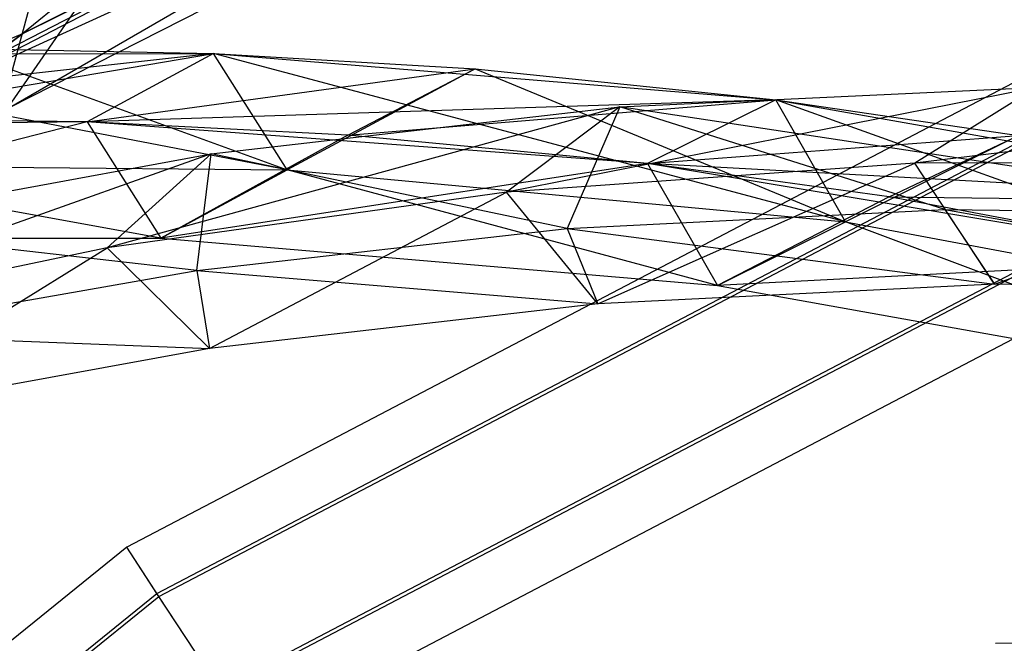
# Model space of a CAD drawing. Extents: x 5.4 to 34.8, y -14.7 to 14.7.
# Tile 75 of 251: x 13.4 to 15.4, y 9.7 to 11. Entities that reach past the tile are written whole.
import ezdxf

# ---------------------------------------------------------------- set-up
doc = ezdxf.new("R2010")
doc.units = 0
doc.header["$LTSCALE"] = 2.54
doc.layers.get('0').update_dxf_attribs({"color": 13, "linetype": 'CONTINUOUS'})

# ---------------------------------------------------------------- blocks, each defined once
blk = doc.blocks.new('BOHO_S_PM_7777_STL')
at = {"color": 0}
for p, q in [((13.1837, 10.854, 2.3618), (15.2962, 11.9441, 2.3618)), ((13.1837, 10.854, 2.3618), (15.2962, 11.9441, 2.3618)), ((13.3718, 10.8304, 2.1618), (15.2962, 11.9441, 2.3618)), ((13.3718, 10.8304, 2.1618), (15.2962, 11.9441, 2.3618)), ((13.1876, 10.8478, 1.9575), (15.299, 11.9372, 1.9575)), ((13.1876, 10.8478, 1.9575), (15.299, 11.9372, 1.9575)), ((13.3992, 10.9819, 15.0829), (15.2984, 11.9386, 15.0829)), ((15.2984, 11.9386, 15.0829), (13.3992, 10.9819, 14.8829)), ((13.3992, 10.9819, 14.8829), (15.2984, 11.9386, 14.8829)), ((15.2984, 11.9386, 15.0829), (13.3992, 10.9819, 14.8829)), ((13.3992, 10.9819, 15.0829), (15.2984, 11.9386, 15.0829)), ((13.3992, 10.9819, 14.8829), (15.2984, 11.9386, 14.8829)), ((15.3424, 11.8329, 2.1618), (13.1876, 10.8478, 1.9575)), ((15.3424, 11.8329, 2.1618), (13.1876, 10.8478, 1.9575)), ((13.3718, 10.8304, 2.1618), (15.3424, 11.8329, 2.1618)), ((13.3718, 10.8304, 2.1618), (15.3424, 11.8329, 2.1618)), ((14.2638, 11.6906, 15.0829), (13.3992, 10.9819, 15.0829)), ((14.2638, 11.6906, 15.0829), (13.3992, 10.9819, 15.0829)), ((14.2638, 11.6906, 14.8829), (13.3992, 10.9819, 14.8829)), ((14.2638, 11.6906, 14.8829), (13.3992, 10.9819, 14.8829)), ((13.9078, 11.611, 4.6944), (13.3494, 10.8037, 3.3265)), ((13.9078, 11.611, 4.6944), (13.3494, 10.8037, 3.3265)), ((13.3494, 10.8037, 3.3265), (13.4227, 11.0727, 3.4373)), ((13.3494, 10.8037, 3.3265), (13.4227, 11.0727, 3.4373)), ((15.6744, 11.0079, 17.1533), (13.6124, 9.9288, 17.1533)), ((15.6744, 11.0079, 17.1533), (13.6124, 9.9288, 17.1533)), ((11.6833, 9.7256, 15.0829), (13.3992, 10.9819, 15.0829)), ((13.3992, 10.9819, 15.0829), (11.6833, 9.7256, 14.8829)), ((11.6833, 9.7256, 14.8829), (13.3992, 10.9819, 14.8829)), ((13.3992, 10.9819, 15.0829), (11.6833, 9.7256, 14.8829)), ((11.6833, 9.7256, 15.0829), (13.3992, 10.9819, 15.0829)), ((11.6833, 9.7256, 14.8829), (13.3992, 10.9819, 14.8829)), ((12.4643, 10.5995, 15.0829), (13.3992, 10.9819, 15.0829)), ((12.4643, 10.5995, 15.0829), (13.3992, 10.9819, 15.0829)), ((12.4643, 10.5995, 14.8829), (13.3992, 10.9819, 14.8829)), ((12.4643, 10.5995, 14.8829), (13.3992, 10.9819, 14.8829)), ((13.3992, 10.9819, 15.0829), (13.3992, 10.9819, 14.8829)), ((13.3992, 10.9819, 15.0829), (13.3992, 10.9819, 14.8829)), ((13.2569, 10.9516, 14.9759), (13.9417, 10.7029, 15.5967)), ((13.2569, 10.9516, 14.9759), (13.7905, 10.9414, 15.4951)), ((13.2569, 10.9516, 14.9759), (13.9417, 10.7029, 15.5967)), ((13.2569, 10.9516, 14.9759), (13.7905, 10.9414, 15.4951)), ((13.7905, 10.9414, 15.4951), (12.4468, 10.7908, 14.4388)), ((13.7905, 10.9414, 15.4951), (12.4468, 10.7908, 14.4388)), ((12.7038, 10.9397, 14.3964), (13.7905, 10.9414, 15.4951)), ((12.7038, 10.9397, 14.3964), (13.7905, 10.9414, 15.4951)), ((13.9417, 10.7029, 15.5967), (12.7038, 10.9397, 14.3964)), ((13.9417, 10.7029, 15.5967), (12.7038, 10.9397, 14.3964)), ((12.9989, 10.8069, 15.0261), (13.7905, 10.9414, 15.4951)), ((12.9989, 10.8069, 15.0261), (13.7905, 10.9414, 15.4951)), ((13.7905, 10.9414, 15.4951), (13.5313, 10.8008, 15.5507)), ((13.7905, 10.9414, 15.4951), (13.5313, 10.8008, 15.5507)), ((13.7905, 10.9414, 15.4951), (13.5313, 10.8008, 15.5507)), ((13.7905, 10.9414, 15.4951), (13.5313, 10.8008, 15.5507)), ((15.0874, 10.5962, 16.6091), (13.7905, 10.9414, 15.4951)), ((13.7905, 10.9414, 15.4951), (14.9438, 10.8462, 16.5262)), ((15.0874, 10.5962, 16.6091), (13.7905, 10.9414, 15.4951)), ((13.9417, 10.7029, 15.5967), (13.7905, 10.9414, 15.4951)), ((13.9417, 10.7029, 15.5967), (13.7905, 10.9414, 15.4951)), ((13.7905, 10.9414, 15.4951), (14.9438, 10.8462, 16.5262)), ((13.9417, 10.7029, 15.5967), (13.7905, 10.9414, 15.4951)), ((13.9417, 10.7029, 15.5967), (13.7905, 10.9414, 15.4951)), ((13.7905, 10.9414, 15.4951), (14.327, 10.9097, 15.9873)), ((13.7905, 10.9414, 15.4951), (14.327, 10.9097, 15.9873)), ((13.5313, 10.8008, 15.5507), (14.327, 10.9097, 15.9873)), ((13.5313, 10.8008, 15.5507), (14.327, 10.9097, 15.9873)), ((13.6743, 9.8342, 17.3575), (15.7168, 10.9031, 17.3575)), ((13.6743, 9.8342, 17.3575), (15.7168, 10.9031, 17.3575)), ((13.6784, 9.8281, 16.9533), (15.7195, 10.8963, 16.9533)), ((13.6784, 9.8281, 16.9533), (15.7195, 10.8963, 16.9533)), ((14.327, 10.9097, 15.9873), (13.9417, 10.7029, 15.5967)), ((14.327, 10.9097, 15.9873), (13.9417, 10.7029, 15.5967)), ((14.0662, 10.7735, 16.0467), (14.327, 10.9097, 15.9873)), ((14.0662, 10.7735, 16.0467), (14.327, 10.9097, 15.9873)), ((14.327, 10.9097, 15.9873), (15.0874, 10.5962, 16.6091)), ((14.327, 10.9097, 15.9873), (14.9438, 10.8462, 16.5262)), ((14.327, 10.9097, 15.9873), (15.0874, 10.5962, 16.6091)), ((14.327, 10.9097, 15.9873), (14.9438, 10.8462, 16.5262)), ((15.4792, 10.8716, 17.1895), (14.3912, 10.6566, 16.6431)), ((15.4792, 10.8716, 17.1895), (14.3912, 10.6566, 16.6431)), ((14.6239, 10.8317, 16.7149), (15.4792, 10.8716, 17.1895)), ((14.6239, 10.8317, 16.7149), (15.4792, 10.8716, 17.1895)), ((15.4792, 10.8716, 17.1895), (15.2292, 10.7165, 17.1311)), ((15.4792, 10.8716, 17.1895), (15.2292, 10.7165, 17.1311)), ((16.3442, 10.852, 17.6473), (15.2292, 10.7165, 17.1311)), ((16.3442, 10.852, 17.6473), (15.2292, 10.7165, 17.1311)), ((14.9438, 10.8462, 16.5262), (13.5313, 10.8008, 15.5507)), ((14.9438, 10.8462, 16.5262), (13.5313, 10.8008, 15.5507)), ((14.6239, 10.8317, 16.7149), (13.5722, 10.5427, 16.135)), ((14.6239, 10.8317, 16.7149), (13.5722, 10.5427, 16.135)), ((13.7854, 10.7353, 16.2209), (14.6239, 10.8317, 16.7149)), ((13.7854, 10.7353, 16.2209), (14.6239, 10.8317, 16.7149)), ((14.0662, 10.7735, 16.0467), (14.9438, 10.8462, 16.5262)), ((14.0662, 10.7735, 16.0467), (14.9438, 10.8462, 16.5262)), ((14.6239, 10.8317, 16.7149), (14.3912, 10.6566, 16.6431)), ((14.6239, 10.8317, 16.7149), (14.3912, 10.6566, 16.6431)), ((14.6239, 10.8317, 16.7149), (14.516, 10.5823, 16.4879)), ((14.6239, 10.8317, 16.7149), (14.516, 10.5823, 16.4879)), ((16.0762, 10.6119, 17.3934), (14.6239, 10.8317, 16.7149)), ((16.0762, 10.6119, 17.3934), (14.6239, 10.8317, 16.7149)), ((15.2912, 10.6215, 16.9481), (14.6239, 10.8317, 16.7149)), ((15.2912, 10.6215, 16.9481), (14.6239, 10.8317, 16.7149)), ((14.9438, 10.8462, 16.5262), (14.6808, 10.7156, 16.5879)), ((14.9438, 10.8462, 16.5262), (14.6808, 10.7156, 16.5879)), ((14.9438, 10.8462, 16.5262), (14.6808, 10.7156, 16.5879)), ((14.9438, 10.8462, 16.5262), (14.6808, 10.7156, 16.5879)), ((16.2582, 10.375, 17.5773), (14.9438, 10.8462, 16.5262)), ((14.9438, 10.8462, 16.5262), (16.1281, 10.6371, 17.5111)), ((16.2582, 10.375, 17.5773), (14.9438, 10.8462, 16.5262)), ((15.0874, 10.5962, 16.6091), (14.9438, 10.8462, 16.5262)), ((15.0874, 10.5962, 16.6091), (14.9438, 10.8462, 16.5262)), ((14.9438, 10.8462, 16.5262), (16.1281, 10.6371, 17.5111)), ((15.0874, 10.5962, 16.6091), (14.9438, 10.8462, 16.5262)), ((15.0874, 10.5962, 16.6091), (14.9438, 10.8462, 16.5262)), ((14.9438, 10.8462, 16.5262), (15.4422, 10.7728, 16.9465)), ((14.9438, 10.8462, 16.5262), (15.4422, 10.7728, 16.9465)), ((13.5313, 10.8008, 15.5507), (12.4468, 10.7908, 14.4388)), ((13.5313, 10.8008, 15.5507), (12.4468, 10.7908, 14.4388)), ((13.5313, 10.8008, 15.5507), (12.5991, 10.563, 14.5611)), ((13.5313, 10.8008, 15.5507), (12.5991, 10.563, 14.5611)), ((13.5313, 10.8008, 15.5507), (12.5991, 10.563, 14.5611)), ((13.5313, 10.8008, 15.5507), (12.9989, 10.8069, 15.0261)), ((13.5313, 10.8008, 15.5507), (12.9989, 10.8069, 15.0261)), ((14.6808, 10.7156, 16.5879), (13.5313, 10.8008, 15.5507)), ((13.5313, 10.8008, 15.5507), (13.6825, 10.5624, 15.6523)), ((13.5313, 10.8008, 15.5507), (13.6825, 10.5624, 15.6523)), ((14.6808, 10.7156, 16.5879), (13.5313, 10.8008, 15.5507)), ((14.0662, 10.7735, 16.0467), (13.5313, 10.8008, 15.5507)), ((13.5313, 10.8008, 15.5507), (13.6825, 10.5624, 15.6523)), ((14.0662, 10.7735, 16.0467), (13.5313, 10.8008, 15.5507)), ((14.0662, 10.7735, 16.0467), (13.6825, 10.5624, 15.6523)), ((14.0662, 10.7735, 16.0467), (13.6825, 10.5624, 15.6523)), ((14.6808, 10.7156, 16.5879), (14.0662, 10.7735, 16.0467)), ((14.6808, 10.7156, 16.5879), (14.0662, 10.7735, 16.0467)), ((14.6808, 10.7156, 16.5879), (15.4422, 10.7728, 16.9465)), ((14.6808, 10.7156, 16.5879), (15.4422, 10.7728, 16.9465)), ((15.4422, 10.7728, 16.9465), (15.0874, 10.5962, 16.6091)), ((15.4422, 10.7728, 16.9465), (15.0874, 10.5962, 16.6091)), ((15.177, 10.6471, 17.0088), (15.4422, 10.7728, 16.9465)), ((15.177, 10.6471, 17.0088), (15.4422, 10.7728, 16.9465)), ((13.7854, 10.7353, 16.2209), (12.7791, 10.3777, 15.605)), ((13.7854, 10.7353, 16.2209), (12.7791, 10.3777, 15.605)), ((12.971, 10.5853, 15.7051), (13.7854, 10.7353, 16.2209)), ((12.971, 10.5853, 15.7051), (13.7854, 10.7353, 16.2209)), ((13.7854, 10.7353, 16.2209), (13.5722, 10.5427, 16.135)), ((13.7854, 10.7353, 16.2209), (13.5722, 10.5427, 16.135)), ((13.7562, 10.4965, 16.0113), (13.7854, 10.7353, 16.2209)), ((13.7562, 10.4965, 16.0113), (13.7854, 10.7353, 16.2209)), ((14.516, 10.5823, 16.4879), (13.7854, 10.7353, 16.2209)), ((14.516, 10.5823, 16.4879), (13.7854, 10.7353, 16.2209)), ((13.6825, 10.5624, 15.6523), (12.856, 10.712, 14.5187)), ((12.856, 10.712, 14.5187), (13.9417, 10.7029, 15.5967)), ((13.6825, 10.5624, 15.6523), (12.856, 10.712, 14.5187)), ((12.856, 10.712, 14.5187), (13.9417, 10.7029, 15.5967)), ((12.856, 10.712, 14.5187), (13.9417, 10.7029, 15.5967)), ((14.6808, 10.7156, 16.5879), (13.6825, 10.5624, 15.6523)), ((14.6808, 10.7156, 16.5879), (13.6825, 10.5624, 15.6523)), ((14.6808, 10.7156, 16.5879), (13.6825, 10.5624, 15.6523)), ((15.2292, 10.7165, 17.1311), (14.3912, 10.6566, 16.6431)), ((15.2292, 10.7165, 17.1311), (14.3912, 10.6566, 16.6431)), ((14.5786, 10.4279, 16.5941), (15.2292, 10.7165, 17.1311)), ((14.5786, 10.4279, 16.5941), (15.2292, 10.7165, 17.1311)), ((15.8591, 10.5191, 17.5722), (14.6808, 10.7156, 16.5879)), ((14.6808, 10.7156, 16.5879), (14.8245, 10.4656, 16.6708)), ((14.6808, 10.7156, 16.5879), (14.8245, 10.4656, 16.6708)), ((16.1281, 10.6371, 17.5111), (14.6808, 10.7156, 16.5879)), ((15.8591, 10.5191, 17.5722), (14.6808, 10.7156, 16.5879)), ((16.1281, 10.6371, 17.5111), (14.6808, 10.7156, 16.5879)), ((15.177, 10.6471, 17.0088), (14.6808, 10.7156, 16.5879)), ((14.6808, 10.7156, 16.5879), (14.8245, 10.4656, 16.6708)), ((15.177, 10.6471, 17.0088), (14.6808, 10.7156, 16.5879)), ((16.0792, 10.7192, 17.6012), (15.2292, 10.7165, 17.1311)), ((16.0792, 10.7192, 17.6012), (15.2292, 10.7165, 17.1311)), ((15.3926, 10.4682, 17.0914), (15.2292, 10.7165, 17.1311)), ((15.3926, 10.4682, 17.0914), (15.2292, 10.7165, 17.1311)), ((15.3926, 10.4682, 17.0914), (16.0792, 10.7192, 17.6012)), ((15.3926, 10.4682, 17.0914), (16.0792, 10.7192, 17.6012)), ((13.6825, 10.5624, 15.6523), (13.9417, 10.7029, 15.5967)), ((13.6825, 10.5624, 15.6523), (13.9417, 10.7029, 15.5967)), ((14.8245, 10.4656, 16.6708), (13.9417, 10.7029, 15.5967)), ((13.9417, 10.7029, 15.5967), (15.0874, 10.5962, 16.6091)), ((14.8245, 10.4656, 16.6708), (13.9417, 10.7029, 15.5967)), ((13.9417, 10.7029, 15.5967), (15.0874, 10.5962, 16.6091)), ((13.9417, 10.7029, 15.5967), (15.0874, 10.5962, 16.6091)), ((13.8023, 9.6391, 17.3618), (15.8042, 10.6867, 17.3618)), ((13.8023, 9.6391, 17.3618), (15.8042, 10.6867, 17.3618)), ((13.8063, 9.6329, 16.9575), (15.807, 10.6799, 16.9575)), ((13.8063, 9.6329, 16.9575), (15.807, 10.6799, 16.9575)), ((14.3912, 10.6566, 16.6431), (13.5722, 10.5427, 16.135)), ((14.3912, 10.6566, 16.6431), (13.5722, 10.5427, 16.135)), ((13.7819, 10.336, 16.0784), (14.3912, 10.6566, 16.6431)), ((13.7819, 10.336, 16.0784), (14.3912, 10.6566, 16.6431)), ((14.5786, 10.4279, 16.5941), (14.3912, 10.6566, 16.6431)), ((14.5786, 10.4279, 16.5941), (14.3912, 10.6566, 16.6431)), ((15.177, 10.6471, 17.0088), (14.8245, 10.4656, 16.6708)), ((15.177, 10.6471, 17.0088), (14.8245, 10.4656, 16.6708)), ((15.8591, 10.5191, 17.5722), (15.177, 10.6471, 17.0088)), ((15.177, 10.6471, 17.0088), (16.1281, 10.6371, 17.5111)), ((15.177, 10.6471, 17.0088), (16.1281, 10.6371, 17.5111)), ((15.8591, 10.5191, 17.5722), (15.177, 10.6471, 17.0088)), ((14.516, 10.5823, 16.4879), (15.2912, 10.6215, 16.9481)), ((14.516, 10.5823, 16.4879), (15.2912, 10.6215, 16.9481)), ((15.2912, 10.6215, 16.9481), (15.3926, 10.4682, 17.0914)), ((15.2912, 10.6215, 16.9481), (15.3926, 10.4682, 17.0914)), ((15.2912, 10.6215, 16.9481), (16.2172, 10.4544, 17.5712)), ((15.2912, 10.6215, 16.9481), (16.0762, 10.6119, 17.3934)), ((15.2912, 10.6215, 16.9481), (16.2172, 10.4544, 17.5712)), ((15.2912, 10.6215, 16.9481), (16.0762, 10.6119, 17.3934)), ((14.8245, 10.4656, 16.6708), (15.0874, 10.5962, 16.6091)), ((14.8245, 10.4656, 16.6708), (15.0874, 10.5962, 16.6091)), ((15.9892, 10.2569, 17.6383), (15.0874, 10.5962, 16.6091)), ((15.0874, 10.5962, 16.6091), (16.2582, 10.375, 17.5773)), ((15.9892, 10.2569, 17.6383), (15.0874, 10.5962, 16.6091)), ((15.0874, 10.5962, 16.6091), (16.2582, 10.375, 17.5773)), ((15.0874, 10.5962, 16.6091), (16.2582, 10.375, 17.5773)), ((13.7562, 10.4965, 16.0113), (12.971, 10.5853, 15.7051)), ((13.7562, 10.4965, 16.0113), (12.971, 10.5853, 15.7051)), ((13.7562, 10.4965, 16.0113), (14.516, 10.5823, 16.4879)), ((13.7562, 10.4965, 16.0113), (14.516, 10.5823, 16.4879)), ((15.8493, 10.5751, 17.1618), (13.8683, 9.5384, 17.1618)), ((15.8493, 10.5751, 17.1618), (13.8683, 9.5384, 17.1618)), ((14.516, 10.5823, 16.4879), (14.5786, 10.4279, 16.5941)), ((14.516, 10.5823, 16.4879), (14.5786, 10.4279, 16.5941)), ((14.516, 10.5823, 16.4879), (15.3926, 10.4682, 17.0914)), ((14.516, 10.5823, 16.4879), (15.3926, 10.4682, 17.0914)), ((12.5991, 10.563, 14.5611), (13.6825, 10.5624, 15.6523)), ((12.5991, 10.563, 14.5611), (13.6825, 10.5624, 15.6523)), ((13.6825, 10.5624, 15.6523), (14.8245, 10.4656, 16.6708)), ((13.6825, 10.5624, 15.6523), (14.8245, 10.4656, 16.6708)), ((13.5722, 10.5427, 16.135), (12.7791, 10.3777, 15.605)), ((13.5722, 10.5427, 16.135), (12.7791, 10.3777, 15.605)), ((13.0089, 10.1953, 15.5429), (13.5722, 10.5427, 16.135)), ((13.0089, 10.1953, 15.5429), (13.5722, 10.5427, 16.135)), ((13.7819, 10.336, 16.0784), (13.5722, 10.5427, 16.135)), ((13.7819, 10.336, 16.0784), (13.5722, 10.5427, 16.135)), ((15.8591, 10.5191, 17.5722), (14.8245, 10.4656, 16.6708)), ((15.8591, 10.5191, 17.5722), (14.8245, 10.4656, 16.6708)), ((15.8591, 10.5191, 17.5722), (14.8245, 10.4656, 16.6708)), ((13.0175, 10.3661, 15.5171), (13.7562, 10.4965, 16.0113)), ((13.0175, 10.3661, 15.5171), (13.7562, 10.4965, 16.0113)), ((13.7562, 10.4965, 16.0113), (13.7819, 10.336, 16.0784)), ((13.7562, 10.4965, 16.0113), (13.7819, 10.336, 16.0784)), ((13.7562, 10.4965, 16.0113), (14.5786, 10.4279, 16.5941)), ((13.7562, 10.4965, 16.0113), (14.5786, 10.4279, 16.5941)), ((15.3926, 10.4682, 17.0914), (14.5786, 10.4279, 16.5941)), ((15.3926, 10.4682, 17.0914), (14.5786, 10.4279, 16.5941)), ((14.8245, 10.4656, 16.6708), (15.9892, 10.2569, 17.6383)), ((14.8245, 10.4656, 16.6708), (15.9892, 10.2569, 17.6383)), ((16.2172, 10.4544, 17.5712), (15.3926, 10.4682, 17.0914)), ((16.2172, 10.4544, 17.5712), (15.3926, 10.4682, 17.0914)), ((14.5786, 10.4279, 16.5941), (13.7819, 10.336, 16.0784)), ((14.5786, 10.4279, 16.5941), (13.7819, 10.336, 16.0784)), ((13.0175, 10.3661, 15.5171), (13.7819, 10.336, 16.0784)), ((13.0175, 10.3661, 15.5171), (13.7819, 10.336, 16.0784)), ((13.7819, 10.336, 16.0784), (13.0089, 10.1953, 15.5429)), ((13.7819, 10.336, 16.0784), (13.0089, 10.1953, 15.5429)), ((13.6124, 9.9288, 17.1533), (11.8004, 8.468, 17.1533)), ((13.6124, 9.9288, 17.1533), (11.8004, 8.468, 17.1533)), ((13.6743, 9.8342, 17.3575), (13.6124, 9.9288, 17.1533)), ((13.6743, 9.8342, 17.3575), (13.6124, 9.9288, 17.1533)), ((13.6784, 9.8281, 16.9533), (13.6124, 9.9288, 17.1533)), ((13.6784, 9.8281, 16.9533), (13.6124, 9.9288, 17.1533)), ((11.8796, 8.3874, 17.3575), (13.6743, 9.8342, 17.3575)), ((11.8796, 8.3874, 17.3575), (13.6743, 9.8342, 17.3575)), ((11.8848, 8.3822, 16.9533), (13.6784, 9.8281, 16.9533)), ((11.8848, 8.3822, 16.9533), (13.6784, 9.8281, 16.9533)), ((13.8023, 9.6391, 17.3618), (13.6743, 9.8342, 17.3575)), ((13.8023, 9.6391, 17.3618), (13.6743, 9.8342, 17.3575)), ((13.8063, 9.6329, 16.9575), (13.6784, 9.8281, 16.9533)), ((13.8063, 9.6329, 16.9575), (13.6784, 9.8281, 16.9533)), ((15.3951, 9.7319, 18.5218), (16.2732, 9.7458, 18.9428)), ((15.3951, 9.7319, 18.5218), (16.2732, 9.7458, 18.9428))]:
    blk.add_line(p, q, dxfattribs=at)

msp = doc.modelspace()

# ---------------------------------------------------------------- block references
at = {"color": 0}
msp.add_blockref('BOHO_S_PM_7777_STL', (0, 0), dxfattribs=at)

doc.saveas('drawing.dxf')
